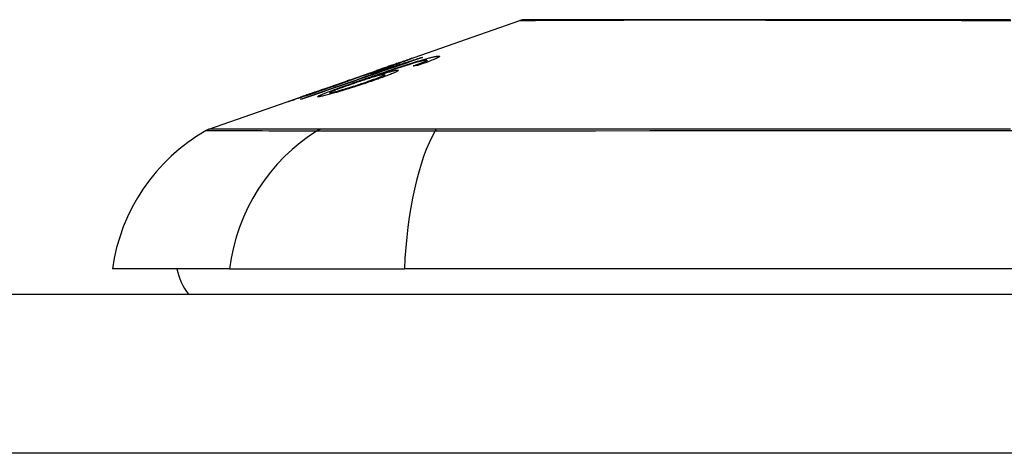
# Model space of a CAD drawing. Header units: inches. Extents: x 14 to 456, y 41 to 215.
# Tile 183 of 256: x 56.681 to 57.294, y 214.348 to 214.618. Entities that reach past the tile are written whole.
import ezdxf

# ---------------------------------------------------------------- set-up
doc = ezdxf.new("R2010")
doc.units = ezdxf.units.IN
doc.header["$MEASUREMENT"] = 0
doc.layers.add('Visible Edges(ANSI)', color=7, linetype='Continuous', lineweight=25)
doc.layers.add('Visible Tangent Edges(ANSI)', color=7, linetype='Continuous', lineweight=25)

msp = doc.modelspace()

# ---------------------------------------------------------------- linework, layer by layer
at = {"layer": 'Visible Edges(ANSI)'}
for p, q in [((56.91421, 214.59035), (56.99241, 214.61772)), ((56.9174, 214.59135), (56.9174, 214.59108)), ((56.93076, 214.59455), (56.93076, 214.59428)), ((56.93279, 214.59194), (56.93279, 214.59105)), ((56.93456, 214.59295), (56.93456, 214.5917)), ((56.86891, 214.57449), (56.90403, 214.58679)), ((56.89989, 214.58456), (56.90869, 214.58763)), ((56.90445, 214.58693), (56.90445, 214.58692)), ((56.90826, 214.58397), (56.90826, 214.58277)), ((56.90869, 214.58763), (56.90869, 214.58722)), ((56.91382, 214.5888), (56.91382, 214.58842)), ((56.88498, 214.58006), (56.89307, 214.58289)), ((56.88633, 214.58047), (56.88633, 214.5802)), ((56.89302, 214.58286), (56.89302, 214.58263)), ((56.90132, 214.58279), (56.90132, 214.58243)), ((56.79888, 214.54998), (56.86072, 214.57163)), ((56.86849, 214.57434), (56.86849, 214.57433)), ((56.87429, 214.57275), (56.87429, 214.57183)), ((56.85604, 214.5699), (56.85604, 214.56968)), ((56.81175, 214.46308), (56.73899, 214.46308)), ((56.81175, 214.46308), (56.92053, 214.46308)), ((57.77791, 214.46308), (56.92053, 214.46308)), ((13.89522, 214.44733), (61.50022, 214.44733))]:
    msp.add_line(p, q, dxfattribs=at)
at = {"layer": 'Visible Edges(ANSI)', "flags": 128}
for points in [[(57.29752, 214.61801), (57.28026, 214.61802), (57.26316, 214.61803), (57.2463, 214.61804), (57.22972, 214.61805), (57.21349, 214.61807), (57.19758, 214.61808), (57.18197, 214.6181), (57.16673, 214.61812), (57.15192, 214.61813), (57.13758, 214.61815), (57.12378, 214.61817), (57.11056, 214.61818), (57.09796, 214.61818), (57.08598, 214.61818), (57.07463, 214.61817), (57.06394, 214.61815), (57.05394, 214.61813), (57.04463, 214.61812), (57.03602, 214.6181), (57.02815, 214.61808), (57.02106, 214.61807), (57.01477, 214.61805), (57.0093, 214.61804), (57.00466, 214.61803), (57.00086, 214.61802), (56.99788, 214.61801), (56.99574, 214.618), (56.99446, 214.618), (56.99402, 214.618)], [(56.93173, 214.59461), (56.92865, 214.59355), (56.92557, 214.59249), (56.92248, 214.59142), (56.91939, 214.59035), (56.91629, 214.58928), (56.91318, 214.5882), (56.91007, 214.58713), (56.90696, 214.58605), (56.90385, 214.58498), (56.90074, 214.5839), (56.89763, 214.58282), (56.89451, 214.58174), (56.8914, 214.58067), (56.88829, 214.57959), (56.88518, 214.57851), (56.88208, 214.57744), (56.87897, 214.57636), (56.87588, 214.57529), (56.87279, 214.57422), (56.8697, 214.57315), (56.86662, 214.57208), (56.86355, 214.57102), (56.86049, 214.56996), (56.85744, 214.5689)], [(56.89539, 214.5812), (56.8968, 214.5817), (56.89822, 214.58219), (56.89965, 214.58268), (56.90107, 214.58318), (56.9025, 214.58367), (56.90392, 214.58416), (56.90535, 214.58465), (56.90677, 214.58513), (56.90818, 214.58562), (56.90958, 214.5861), (56.91098, 214.58657), (56.91237, 214.58704), (56.91375, 214.5875), (56.91511, 214.58795), (56.91646, 214.5884), (56.91779, 214.58884), (56.9191, 214.58928), (56.9204, 214.5897), (56.9217, 214.59012), (56.92298, 214.59054), (56.92426, 214.59094), (56.92553, 214.59134), (56.92677, 214.59173), (56.928, 214.59211)], [(56.92954, 214.59199), (56.92761, 214.59144), (56.92554, 214.59082), (56.92337, 214.59016), (56.92116, 214.58946), (56.91908, 214.58879), (56.91727, 214.5882), (56.91581, 214.58772), (56.91477, 214.58738), (56.91394, 214.5871), (56.9131, 214.58682), (56.91226, 214.58654), (56.91141, 214.58625), (56.91055, 214.58596), (56.90969, 214.58567), (56.90883, 214.58538), (56.90798, 214.58508), (56.90712, 214.58479), (56.90627, 214.5845), (56.90542, 214.58421), (56.90458, 214.58392), (56.90375, 214.58363), (56.90292, 214.58335), (56.90211, 214.58307), (56.90132, 214.58279)], [(56.91738, 214.59136), (56.91727, 214.59133), (56.91705, 214.59126), (56.91671, 214.59116), (56.91625, 214.59101), (56.91566, 214.59081), (56.91501, 214.59059), (56.91436, 214.59037), (56.91375, 214.59016), (56.91321, 214.58997), (56.91265, 214.58978), (56.91207, 214.58958), (56.91146, 214.58937), (56.91084, 214.58915), (56.9102, 214.58893), (56.90954, 214.5887), (56.90886, 214.58846), (56.90818, 214.58822), (56.90748, 214.58798), (56.90678, 214.58774), (56.90607, 214.58749), (56.90536, 214.58724), (56.90464, 214.58699), (56.90393, 214.58674), (56.90322, 214.58649)], [(56.90445, 214.58693), (56.90615, 214.58752), (56.90783, 214.58811), (56.90949, 214.5887), (56.91112, 214.58927), (56.91271, 214.58982), (56.91425, 214.59036), (56.91568, 214.59086), (56.91693, 214.5913), (56.91802, 214.59168), (56.91896, 214.59201), (56.91976, 214.59228), (56.92048, 214.59253), (56.92115, 214.59277), (56.92177, 214.59298), (56.92233, 214.59317), (56.92284, 214.59334), (56.9233, 214.5935), (56.92369, 214.59363), (56.92403, 214.59374), (56.92431, 214.59383), (56.92453, 214.59389), (56.92471, 214.59394), (56.92483, 214.59398), (56.92491, 214.59399)], [(56.90625, 214.58729), (56.90701, 214.58756), (56.90778, 214.58783), (56.90853, 214.5881), (56.90928, 214.58836), (56.91001, 214.58862), (56.91072, 214.58887), (56.91141, 214.58912), (56.91207, 214.58935), (56.91271, 214.58958), (56.91332, 214.5898), (56.91391, 214.59002), (56.91446, 214.59022), (56.91497, 214.59041), (56.91544, 214.59058), (56.91586, 214.59074), (56.91623, 214.59088), (56.91655, 214.591), (56.91682, 214.5911), (56.91703, 214.59119), (56.9172, 214.59125), (56.91731, 214.5913), (56.91738, 214.59134), (56.9174, 214.59135), (56.91738, 214.59136)], [(56.92491, 214.59399), (56.92494, 214.59398), (56.92487, 214.59394), (56.92469, 214.59385), (56.92441, 214.59373), (56.92402, 214.59357), (56.92353, 214.59338), (56.92293, 214.59314), (56.92224, 214.59288), (56.92146, 214.59258), (56.92059, 214.59225), (56.91962, 214.59189), (56.91857, 214.5915), (56.9175, 214.59111), (56.91644, 214.59073), (56.91539, 214.59035), (56.91439, 214.58999), (56.91344, 214.58965), (56.91249, 214.58931), (56.91153, 214.58897), (56.91055, 214.58862), (56.90956, 214.58827), (56.90856, 214.58792), (56.90755, 214.58757), (56.90652, 214.58721)], [(56.90869, 214.58763), (56.90972, 214.58795), (56.91075, 214.58826), (56.91178, 214.58857), (56.9128, 214.58889), (56.91381, 214.5892), (56.91481, 214.58951), (56.9158, 214.58981), (56.91677, 214.59012), (56.91773, 214.59041), (56.91867, 214.5907), (56.91958, 214.59099), (56.92047, 214.59127), (56.92134, 214.59154), (56.92217, 214.5918), (56.92297, 214.59205), (56.92378, 214.59231), (56.92461, 214.59257), (56.92545, 214.59284), (56.92631, 214.59311), (56.92718, 214.59339), (56.92806, 214.59367), (56.92896, 214.59396), (56.92986, 214.59425), (56.93076, 214.59455)], [(56.92611, 214.58942), (56.92642, 214.58953), (56.92673, 214.58965), (56.92705, 214.58976), (56.92736, 214.58987), (56.92767, 214.58998), (56.92798, 214.5901), (56.92829, 214.59021), (56.9286, 214.59032), (56.92891, 214.59044), (56.92921, 214.59055), (56.9295, 214.59066), (56.9298, 214.59077), (56.93008, 214.59087), (56.93036, 214.59098), (56.93064, 214.59108), (56.9309, 214.59118), (56.93116, 214.59129), (56.93142, 214.59139), (56.93167, 214.59148), (56.93191, 214.59158), (56.93215, 214.59168), (56.93237, 214.59177), (56.93259, 214.59186), (56.93279, 214.59194)], [(56.92935, 214.58984), (56.92921, 214.58982), (56.92908, 214.5898), (56.92894, 214.58979), (56.92881, 214.58977), (56.92867, 214.58975), (56.92854, 214.58974), (56.9284, 214.58972), (56.92827, 214.5897), (56.92813, 214.58969), (56.928, 214.58967), (56.92786, 214.58965), (56.92773, 214.58964), (56.92759, 214.58962), (56.92746, 214.5896), (56.92733, 214.58958), (56.92719, 214.58957), (56.92706, 214.58955), (56.92692, 214.58953), (56.92679, 214.58951), (56.92665, 214.58949), (56.92652, 214.58948), (56.92638, 214.58946), (56.92625, 214.58944), (56.92611, 214.58942)], [(56.928, 214.59211), (56.9288, 214.59236), (56.92959, 214.59259), (56.93036, 214.59283), (56.93112, 214.59305), (56.93187, 214.59327), (56.9326, 214.59348), (56.93331, 214.59368), (56.934, 214.59387), (56.93466, 214.59406), (56.9353, 214.59423), (56.93591, 214.59439), (56.9365, 214.59454), (56.93707, 214.59468), (56.9376, 214.59481), (56.93811, 214.59493), (56.93859, 214.59504), (56.93905, 214.59513), (56.93947, 214.59522), (56.93986, 214.59529), (56.94023, 214.59536), (56.94057, 214.59541), (56.94089, 214.59546), (56.94118, 214.59549), (56.94144, 214.59552)], [(56.94144, 214.59552), (56.94178, 214.59554), (56.94206, 214.59554), (56.94228, 214.59551), (56.94242, 214.59546), (56.94249, 214.59539), (56.94247, 214.59529), (56.94237, 214.59516), (56.94218, 214.595), (56.9419, 214.59482), (56.94153, 214.59461), (56.94108, 214.59438), (56.94055, 214.59412), (56.93994, 214.59384), (56.93925, 214.59354), (56.9385, 214.59323), (56.93768, 214.59289), (56.93679, 214.59254), (56.93585, 214.59218), (56.93486, 214.59181), (56.93382, 214.59143), (56.93275, 214.59104), (56.93164, 214.59064), (56.93051, 214.59024), (56.92935, 214.58984)], [(56.93403, 214.59302), (56.93393, 214.59301), (56.93382, 214.593), (56.93371, 214.59298), (56.93358, 214.59296), (56.93345, 214.59294), (56.93331, 214.59292), (56.93317, 214.59289), (56.93301, 214.59286), (56.93285, 214.59283), (56.93268, 214.59279), (56.9325, 214.59275), (56.93231, 214.59271), (56.93212, 214.59267), (56.93192, 214.59262), (56.93171, 214.59257), (56.9315, 214.59251), (56.93127, 214.59246), (56.93105, 214.5924), (56.93081, 214.59234), (56.93057, 214.59227), (56.93032, 214.59221), (56.93007, 214.59214), (56.92981, 214.59207), (56.92954, 214.59199)], [(56.93076, 214.59455), (56.9308, 214.59455), (56.93084, 214.59455), (56.93088, 214.59456), (56.93092, 214.59456), (56.93096, 214.59456), (56.931, 214.59457), (56.93104, 214.59457), (56.93108, 214.59457), (56.93113, 214.59457), (56.93117, 214.59458), (56.93121, 214.59458), (56.93125, 214.59458), (56.93129, 214.59459), (56.93133, 214.59459), (56.93137, 214.59459), (56.93141, 214.59459), (56.93145, 214.5946), (56.93149, 214.5946), (56.93153, 214.5946), (56.93157, 214.5946), (56.93161, 214.59461), (56.93165, 214.59461), (56.93169, 214.59461), (56.93173, 214.59461)], [(56.93279, 214.59194), (56.933, 214.59204), (56.9332, 214.59213), (56.93339, 214.59221), (56.93356, 214.5923), (56.93373, 214.59238), (56.93388, 214.59245), (56.93401, 214.59252), (56.93413, 214.59259), (56.93424, 214.59265), (56.93433, 214.59271), (56.93441, 214.59277), (56.93447, 214.59281), (56.93452, 214.59286), (56.93455, 214.5929), (56.93456, 214.59293), (56.93456, 214.59296), (56.93455, 214.59299), (56.93452, 214.59301), (56.93447, 214.59302), (56.93441, 214.59303), (56.93433, 214.59303), (56.93424, 214.59303), (56.93414, 214.59303), (56.93403, 214.59302)], [(56.85595, 214.56868), (56.85834, 214.56951), (56.86074, 214.57035), (56.86314, 214.57118), (56.86554, 214.57202), (56.86795, 214.57286), (56.87036, 214.5737), (56.87277, 214.57453), (56.87519, 214.57537), (56.8776, 214.57621), (56.88002, 214.57705), (56.88244, 214.57789), (56.88486, 214.57874), (56.88728, 214.57958), (56.8897, 214.58042), (56.89211, 214.58126), (56.89453, 214.5821), (56.89695, 214.58294), (56.89937, 214.58378), (56.90178, 214.58462), (56.90419, 214.58546), (56.9066, 214.58629), (56.90901, 214.58713), (56.91142, 214.58797), (56.91382, 214.5888)], [(56.90764, 214.58403), (56.90717, 214.58396), (56.90659, 214.58384), (56.90589, 214.58369), (56.90507, 214.58348), (56.90413, 214.58323), (56.90312, 214.58295), (56.90212, 214.58267), (56.90117, 214.58239), (56.90033, 214.58214), (56.89956, 214.5819), (56.89877, 214.58166), (56.89797, 214.58141), (56.89715, 214.58115), (56.89633, 214.58089), (56.89548, 214.58062), (56.89464, 214.58034), (56.89379, 214.58006), (56.89294, 214.57978), (56.89209, 214.5795), (56.89125, 214.57921), (56.89041, 214.57893), (56.88957, 214.57864), (56.88874, 214.57836), (56.88792, 214.57807)], [(56.90652, 214.58721), (56.90583, 214.58697), (56.90514, 214.58673), (56.90445, 214.58649), (56.90377, 214.58625), (56.90308, 214.58602), (56.9024, 214.58579), (56.90173, 214.58555), (56.90107, 214.58533), (56.90041, 214.5851), (56.89976, 214.58488), (56.8991, 214.58466), (56.89842, 214.58443), (56.89773, 214.5842), (56.89701, 214.58396), (56.89629, 214.58372), (56.89557, 214.58348), (56.89485, 214.58324), (56.89417, 214.58301), (56.89352, 214.5828), (56.89291, 214.5826), (56.89234, 214.58241), (56.89181, 214.58224), (56.89131, 214.58208), (56.89085, 214.58193)], [(56.89303, 214.58286), (56.89353, 214.583), (56.89469, 214.58337), (56.89641, 214.58393), (56.89781, 214.5844), (56.89834, 214.58458), (56.89869, 214.58469), (56.89905, 214.58482), (56.89942, 214.58494), (56.8998, 214.58507), (56.90019, 214.5852), (56.90059, 214.58534), (56.901, 214.58548), (56.90142, 214.58562), (56.90185, 214.58577), (56.90227, 214.58592), (56.90271, 214.58607), (56.90314, 214.58622), (56.90358, 214.58637), (56.90403, 214.58652), (56.90447, 214.58668), (56.90491, 214.58683), (56.90536, 214.58698), (56.9058, 214.58714), (56.90625, 214.58729)], [(56.89555, 214.57898), (56.8968, 214.5794), (56.89804, 214.57983), (56.89924, 214.58025), (56.90041, 214.58066), (56.90154, 214.58107), (56.90261, 214.58146), (56.90362, 214.58184), (56.90455, 214.5822), (56.90539, 214.58253), (56.90606, 214.58281), (56.9066, 214.58304), (56.90702, 214.58323), (56.90735, 214.58338), (56.90763, 214.58352), (56.90786, 214.58364), (56.90803, 214.58375), (56.90816, 214.58384), (56.90823, 214.58392), (56.90826, 214.58398), (56.90823, 214.58402), (56.90815, 214.58404), (56.90802, 214.58405), (56.90785, 214.58405), (56.90764, 214.58403)], [(56.91596, 214.58676), (56.91656, 214.58679), (56.91683, 214.5867), (56.91675, 214.5865), (56.91631, 214.58619), (56.91557, 214.58578), (56.9147, 214.58537), (56.91388, 214.585), (56.91323, 214.58472), (56.91258, 214.58445), (56.91189, 214.58417), (56.91116, 214.58388), (56.91039, 214.58358), (56.90957, 214.58326), (56.90871, 214.58294), (56.90782, 214.58261), (56.9069, 214.58227), (56.90595, 214.58193), (56.90497, 214.58158), (56.90397, 214.58123), (56.90296, 214.58087), (56.90192, 214.58051), (56.90087, 214.58015), (56.8998, 214.57978), (56.89872, 214.57942)], [(56.91382, 214.5888), (56.9133, 214.58864), (56.91278, 214.58848), (56.91226, 214.58832), (56.91175, 214.58816), (56.91125, 214.588), (56.91075, 214.58785), (56.91025, 214.5877), (56.90977, 214.58755), (56.90929, 214.5874), (56.90882, 214.58726), (56.90835, 214.58712), (56.9079, 214.58698), (56.90745, 214.58684), (56.90701, 214.58671), (56.90651, 214.58656), (56.90592, 214.58638), (56.90526, 214.58617), (56.90454, 214.58596), (56.90378, 214.58572), (56.90299, 214.58549), (56.90219, 214.58525), (56.9014, 214.58501), (56.90063, 214.58478), (56.89989, 214.58456)], [(56.90132, 214.58279), (56.90205, 214.58302), (56.90278, 214.58325), (56.9035, 214.58348), (56.90421, 214.5837), (56.90491, 214.58391), (56.9056, 214.58412), (56.90628, 214.58432), (56.90695, 214.58452), (56.90762, 214.58472), (56.90829, 214.58491), (56.90896, 214.58511), (56.90963, 214.58529), (56.91029, 214.58548), (56.91095, 214.58565), (56.91161, 214.58583), (56.91225, 214.58599), (56.91286, 214.58614), (56.91343, 214.58628), (56.91396, 214.5864), (56.91445, 214.5865), (56.91489, 214.58659), (56.91529, 214.58667), (56.91565, 214.58672), (56.91596, 214.58676)], [(56.90322, 214.58649), (56.90327, 214.58651), (56.90332, 214.58653), (56.90337, 214.58655), (56.90342, 214.58657), (56.90347, 214.58659), (56.90352, 214.5866), (56.90358, 214.58662), (56.90363, 214.58664), (56.90368, 214.58666), (56.90373, 214.58668), (56.90378, 214.5867), (56.90383, 214.58672), (56.90388, 214.58673), (56.90393, 214.58675), (56.90399, 214.58677), (56.90404, 214.58679), (56.90409, 214.58681), (56.90414, 214.58682), (56.90419, 214.58684), (56.90424, 214.58686), (56.90429, 214.58688), (56.90434, 214.58689), (56.90439, 214.58691), (56.90445, 214.58693)], [(56.86762, 214.57025), (56.86655, 214.57022), (56.86722, 214.57075), (56.86958, 214.57182), (56.87204, 214.5728), (56.87308, 214.5732), (56.87403, 214.57356), (56.87503, 214.57394), (56.87607, 214.57433), (56.87714, 214.57472), (56.87824, 214.57512), (56.87936, 214.57553), (56.8805, 214.57594), (56.88166, 214.57636), (56.88285, 214.57678), (56.88406, 214.57722), (56.88529, 214.57765), (56.88653, 214.5781), (56.88779, 214.57854), (56.88905, 214.57899), (56.89032, 214.57943), (56.8916, 214.57988), (56.89287, 214.58032), (56.89413, 214.58077), (56.89539, 214.5812)], [(56.89872, 214.57942), (56.89714, 214.57889), (56.89555, 214.57836), (56.89394, 214.57783), (56.89231, 214.5773), (56.89069, 214.57678), (56.88906, 214.57626), (56.88744, 214.57575), (56.88582, 214.57524), (56.88413, 214.57472), (56.88227, 214.57415), (56.8803, 214.57356), (56.87825, 214.57296), (56.87637, 214.57242), (56.87483, 214.57198), (56.8736, 214.57165), (56.87264, 214.57139), (56.87179, 214.57117), (56.871, 214.57097), (56.87028, 214.57079), (56.86961, 214.57064), (56.86902, 214.57051), (56.86849, 214.5704), (56.86803, 214.57031), (56.86762, 214.57025)], [(56.87243, 214.57544), (56.87328, 214.57573), (56.87412, 214.57603), (56.87495, 214.57632), (56.87578, 214.57661), (56.87659, 214.5769), (56.8774, 214.57718), (56.87818, 214.57746), (56.87895, 214.57773), (56.87969, 214.578), (56.8804, 214.57825), (56.88108, 214.5785), (56.88173, 214.57873), (56.88235, 214.57896), (56.88296, 214.57918), (56.88357, 214.5794), (56.88416, 214.57962), (56.88472, 214.57983), (56.8852, 214.58001), (56.8856, 214.58016), (56.88591, 214.58029), (56.88613, 214.58038), (56.88627, 214.58044), (56.88632, 214.58047), (56.8863, 214.58047)], [(56.89085, 214.58193), (56.89069, 214.58186), (56.8905, 214.58179), (56.89029, 214.5817), (56.89005, 214.58161), (56.88978, 214.5815), (56.88948, 214.58138), (56.88915, 214.58125), (56.88879, 214.58112), (56.88839, 214.58097), (56.88796, 214.5808), (56.88751, 214.58063), (56.88702, 214.58045), (56.88651, 214.58026), (56.88593, 214.58005), (56.88521, 214.57979), (56.88432, 214.57947), (56.88326, 214.57908), (56.88201, 214.57864), (56.88061, 214.57814), (56.87915, 214.57762), (56.87766, 214.57709), (56.87614, 214.57656), (56.8746, 214.57602), (56.87305, 214.57548)], [(56.88792, 214.57807), (56.88681, 214.57769), (56.88573, 214.57731), (56.88468, 214.57694), (56.88364, 214.57657), (56.88263, 214.5762), (56.88164, 214.57584), (56.88067, 214.57548), (56.87973, 214.57513), (56.87885, 214.5748), (56.87802, 214.57448), (56.87727, 214.57419), (56.87659, 214.57391), (56.87599, 214.57366), (56.87547, 214.57343), (56.87506, 214.57324), (56.87475, 214.57309), (56.87453, 214.57296), (56.87438, 214.57287), (56.87431, 214.5728), (56.87429, 214.57274), (56.87433, 214.57271), (56.87443, 214.5727), (56.87459, 214.5727), (56.87481, 214.57273)], [(56.87481, 214.57273), (56.87505, 214.57277), (56.87532, 214.57282), (56.87564, 214.57289), (56.876, 214.57296), (56.87639, 214.57306), (56.87683, 214.57317), (56.87731, 214.57329), (56.87783, 214.57343), (56.87838, 214.57358), (56.87895, 214.57374), (56.87955, 214.57391), (56.88018, 214.57409), (56.88082, 214.57427), (56.88148, 214.57447), (56.88217, 214.57467), (56.88305, 214.57493), (56.88417, 214.57527), (56.88553, 214.57569), (56.88713, 214.5762), (56.88883, 214.57674), (56.89053, 214.5773), (56.89223, 214.57786), (56.8939, 214.57842), (56.89555, 214.57898)], [(56.8863, 214.58047), (56.88629, 214.58047), (56.88627, 214.58047), (56.88624, 214.58046), (56.88622, 214.58045), (56.88618, 214.58044), (56.88614, 214.58043), (56.8861, 214.58042), (56.88606, 214.58041), (56.88601, 214.58039), (56.88596, 214.58038), (56.8859, 214.58036), (56.88584, 214.58034), (56.88578, 214.58032), (56.88572, 214.5803), (56.88565, 214.58028), (56.88558, 214.58026), (56.88551, 214.58024), (56.88544, 214.58021), (56.88536, 214.58019), (56.88529, 214.58017), (56.88521, 214.58014), (56.88513, 214.58012), (56.88506, 214.58009), (56.88498, 214.58006)], [(56.89307, 214.58289), (56.89307, 214.58289), (56.89307, 214.58289), (56.89306, 214.58289), (56.89306, 214.58288), (56.89305, 214.58288), (56.89305, 214.58288), (56.89305, 214.58288), (56.89304, 214.58288), (56.89304, 214.58287), (56.89304, 214.58287), (56.89303, 214.58287), (56.89303, 214.58287), (56.89303, 214.58287), (56.89303, 214.58287), (56.89303, 214.58287), (56.89302, 214.58287), (56.89302, 214.58287), (56.89302, 214.58286), (56.89302, 214.58286), (56.89302, 214.58286), (56.89302, 214.58286), (56.89302, 214.58286), (56.89303, 214.58286), (56.89303, 214.58286)], [(56.84847, 214.56724), (56.84844, 214.56725), (56.84856, 214.56731), (56.84886, 214.56743), (56.84933, 214.56761), (56.85, 214.56785), (56.8508, 214.56814), (56.85168, 214.56845), (56.85256, 214.56876), (56.85341, 214.56906), (56.8542, 214.56934), (56.85501, 214.56963), (56.85587, 214.56993), (56.85676, 214.57024), (56.8577, 214.57057), (56.85867, 214.57091), (56.85968, 214.57126), (56.86072, 214.57163), (56.86178, 214.572), (56.86285, 214.57237), (56.86395, 214.57276), (56.86506, 214.57315), (56.86619, 214.57354), (56.86733, 214.57394), (56.86849, 214.57434)], [(56.87305, 214.57548), (56.87103, 214.57478), (56.86901, 214.57408), (56.86701, 214.57339), (56.86505, 214.57272), (56.86315, 214.57207), (56.86132, 214.57145), (56.85957, 214.57086), (56.85801, 214.57034), (56.85664, 214.56988), (56.85547, 214.56949), (56.8545, 214.56917), (56.85366, 214.56889), (56.85288, 214.56863), (56.85216, 214.56839), (56.8515, 214.56818), (56.8509, 214.56799), (56.85036, 214.56781), (56.8499, 214.56767), (56.84951, 214.56754), (56.84918, 214.56744), (56.84891, 214.56736), (56.8487, 214.5673), (56.84856, 214.56726), (56.84847, 214.56724)], [(56.87011, 214.5749), (56.86902, 214.57452), (56.86793, 214.57414), (56.86684, 214.57376), (56.86576, 214.57338), (56.86471, 214.57301), (56.86369, 214.57265), (56.8627, 214.5723), (56.86174, 214.57196), (56.86082, 214.57164), (56.85996, 214.57133), (56.85922, 214.57107), (56.8586, 214.57085), (56.8581, 214.57067), (56.85769, 214.57052), (56.85734, 214.5704), (56.85703, 214.57028), (56.85676, 214.57019), (56.85654, 214.5701), (56.85636, 214.57004), (56.85622, 214.56998), (56.85612, 214.56994), (56.85606, 214.56991), (56.85604, 214.5699), (56.85606, 214.5699)], [(56.85606, 214.5699), (56.85616, 214.56992), (56.85634, 214.56998), (56.85661, 214.57006), (56.85697, 214.57017), (56.85741, 214.57032), (56.85794, 214.57049), (56.85857, 214.5707), (56.85925, 214.57092), (56.85996, 214.57116), (56.86069, 214.57141), (56.8614, 214.57165), (56.86213, 214.57189), (56.86288, 214.57215), (56.86366, 214.57241), (56.86446, 214.57268), (56.86529, 214.57297), (56.86615, 214.57326), (56.86702, 214.57356), (56.86791, 214.57387), (56.8688, 214.57417), (56.8697, 214.57449), (56.8706, 214.5748), (56.87151, 214.57512), (56.87243, 214.57544)], [(56.86849, 214.57434), (56.86855, 214.57437), (56.86862, 214.57439), (56.86869, 214.57442), (56.86876, 214.57444), (56.86882, 214.57446), (56.86889, 214.57449), (56.86896, 214.57451), (56.86903, 214.57453), (56.8691, 214.57456), (56.86916, 214.57458), (56.86923, 214.57461), (56.8693, 214.57463), (56.86937, 214.57465), (56.86943, 214.57468), (56.8695, 214.5747), (56.86957, 214.57472), (56.86964, 214.57474), (56.86971, 214.57477), (56.86977, 214.57479), (56.86984, 214.57481), (56.86991, 214.57484), (56.86998, 214.57486), (56.87004, 214.57488), (56.87011, 214.5749)], [(56.85744, 214.5689), (56.85738, 214.56889), (56.85731, 214.56888), (56.85725, 214.56887), (56.85719, 214.56887), (56.85713, 214.56886), (56.85706, 214.56885), (56.857, 214.56884), (56.85694, 214.56883), (56.85688, 214.56882), (56.85682, 214.56881), (56.85675, 214.5688), (56.85669, 214.56879), (56.85663, 214.56879), (56.85657, 214.56878), (56.85651, 214.56877), (56.85644, 214.56876), (56.85638, 214.56875), (56.85632, 214.56874), (56.85626, 214.56873), (56.85619, 214.56872), (56.85613, 214.56871), (56.85607, 214.5687), (56.85601, 214.56869), (56.85595, 214.56868)]]:
    msp.add_lwpolyline(points, dxfattribs=at)
at = {"layer": 'Visible Edges(ANSI)'}
for centre, radius, start, end in [((56.99404, 214.61307), 0.00492, 90.17314, 109.29005), ((56.85596, 214.44676), 0.11811, 119.81689, 172.0587), ((56.80213, 214.54069), 0.00984, 109.29005, 119.81689), ((56.81773, 214.47095), 0.03937, 191.53696, 216.8699)]:
    msp.add_arc(centre, radius, start, end, dxfattribs=at)
at = {"layer": 'Visible Tangent Edges(ANSI)'}
for p, q in [((56.92491, 214.59399), (56.92491, 214.59396)), ((56.928, 214.59211), (56.928, 214.59155)), ((56.94144, 214.59552), (56.94144, 214.59456)), ((56.90625, 214.58729), (56.90625, 214.58711)), ((56.91596, 214.58676), (56.91596, 214.58599)), ((56.89303, 214.58286), (56.89303, 214.58264)), ((56.89539, 214.5812), (56.89539, 214.58059)), ((56.89555, 214.57898), (56.89555, 214.57836)), ((56.87243, 214.57544), (56.87243, 214.57526)), ((56.87481, 214.57273), (56.87481, 214.57198)), ((56.85606, 214.5699), (56.85606, 214.56969)), ((56.86867, 214.55002), (56.8685, 214.55002)), ((56.94089, 214.55002), (56.94042, 214.55002)), ((61.50022, 214.34833), (13.89522, 214.34833))]:
    msp.add_line(p, q, dxfattribs=at)
at = {"layer": 'Visible Tangent Edges(ANSI)', "flags": 128}
for points in [[(56.99244, 214.61772), (56.99259, 214.61772), (56.99304, 214.61772), (56.99379, 214.61773), (56.99485, 214.61773), (56.9962, 214.61774), (56.99786, 214.61775), (56.99982, 214.61776), (57.00207, 214.61777), (57.00461, 214.61778), (57.00745, 214.6178), (57.01057, 214.61781), (57.01398, 214.61783), (57.01767, 214.61784), (57.02164, 214.61786), (57.02589, 214.61787), (57.03042, 214.61789), (57.03521, 214.61791), (57.04027, 214.61792), (57.04559, 214.61794), (57.05114, 214.61796), (57.05695, 214.61798), (57.06298, 214.61799), (57.06926, 214.61801), (57.07576, 214.61802)], [(57.07576, 214.61802), (57.07746, 214.61803), (57.07917, 214.61803), (57.08089, 214.61803), (57.08263, 214.61804), (57.08438, 214.61804), (57.08615, 214.61804), (57.08793, 214.61804), (57.08973, 214.61805), (57.09154, 214.61805), (57.09336, 214.61805), (57.0952, 214.61805), (57.09705, 214.61805), (57.09892, 214.61805), (57.1008, 214.61805), (57.10269, 214.61805), (57.1046, 214.61805), (57.10652, 214.61804), (57.10845, 214.61804), (57.1104, 214.61804), (57.11236, 214.61804), (57.11434, 214.61803), (57.11633, 214.61803), (57.11833, 214.61803), (57.12035, 214.61802)], [(57.12035, 214.61802), (57.12838, 214.61801), (57.13661, 214.61799), (57.14502, 214.61798), (57.15361, 214.61796), (57.16237, 214.61794), (57.17128, 214.61792), (57.18033, 214.61791), (57.18952, 214.61789), (57.19882, 214.61787), (57.20825, 214.61786), (57.21779, 214.61784), (57.22745, 214.61782), (57.23721, 214.61781), (57.24707, 214.6178), (57.25703, 214.61778), (57.26707, 214.61777), (57.27721, 214.61776), (57.28741, 214.61775), (57.29766, 214.61774)], [(56.79724, 214.54923), (56.79736, 214.54923), (56.79772, 214.54923), (56.79833, 214.54923), (56.79918, 214.54922), (56.80027, 214.54922), (56.8016, 214.54922), (56.80317, 214.54921), (56.80499, 214.5492), (56.80705, 214.5492), (56.80934, 214.54919), (56.81188, 214.54918), (56.81465, 214.54917), (56.81766, 214.54916), (56.82092, 214.54915), (56.82441, 214.54914), (56.82814, 214.54913), (56.8321, 214.54912), (56.8363, 214.54911), (56.84073, 214.54909), (56.8454, 214.54908), (56.85031, 214.54907), (56.85544, 214.54906), (56.86081, 214.54905), (56.8664, 214.54903)], [(56.8685, 214.55002), (56.86287, 214.55002), (56.85749, 214.55002), (56.85233, 214.55002), (56.8474, 214.55001), (56.84271, 214.55001), (56.83825, 214.55001), (56.83402, 214.55001), (56.83003, 214.55001), (56.82628, 214.55001), (56.82276, 214.55), (56.81949, 214.55), (56.81645, 214.55), (56.81365, 214.55), (56.8111, 214.54999), (56.80878, 214.54999), (56.80671, 214.54999), (56.80487, 214.54999), (56.80329, 214.54999), (56.80194, 214.54999), (56.80084, 214.54998), (56.79998, 214.54998), (56.79937, 214.54998), (56.799, 214.54998), (56.79888, 214.54998)], [(56.8664, 214.54903), (56.86794, 214.54902), (56.86963, 214.54901), (56.87148, 214.549), (56.87348, 214.54899), (56.87563, 214.54898), (56.87792, 214.54898), (56.88036, 214.54897), (56.88294, 214.54897), (56.88566, 214.54897), (56.88851, 214.54896), (56.89148, 214.54896), (56.89458, 214.54896), (56.89779, 214.54896), (56.90113, 214.54896), (56.90457, 214.54897), (56.90812, 214.54897), (56.91177, 214.54897), (56.91551, 214.54898), (56.91934, 214.54898), (56.92325, 214.54899), (56.92725, 214.549), (56.93131, 214.54901), (56.93544, 214.54902), (56.93964, 214.54903)], [(56.94042, 214.55002), (56.93632, 214.55002), (56.93229, 214.55002), (56.92832, 214.55002), (56.92443, 214.55002), (56.92061, 214.55002), (56.91687, 214.55002), (56.91322, 214.55002), (56.90966, 214.55002), (56.9062, 214.55002), (56.90284, 214.55002), (56.89959, 214.55002), (56.89644, 214.55002), (56.89341, 214.55002), (56.8905, 214.55002), (56.88771, 214.55002), (56.88505, 214.55002), (56.88251, 214.55002), (56.88011, 214.55002), (56.87785, 214.55002), (56.87572, 214.55002), (56.87374, 214.55002), (56.8719, 214.55002), (56.87021, 214.55002), (56.86867, 214.55002)], [(56.93964, 214.54903), (56.97255, 214.54906), (57.00581, 214.54908), (57.0394, 214.54911), (57.07327, 214.54913), (57.10738, 214.54915), (57.1417, 214.54917), (57.17618, 214.54919), (57.21078, 214.5492), (57.24546, 214.54922), (57.28018, 214.54922), (57.31488, 214.54923)], [(57.29735, 214.54998), (57.28005, 214.54998), (57.26275, 214.54999), (57.24546, 214.54999), (57.22817, 214.54999), (57.2109, 214.54999), (57.19365, 214.54999), (57.17642, 214.54999), (57.15923, 214.55), (57.14207, 214.55), (57.12496, 214.55), (57.10789, 214.55), (57.09088, 214.55001), (57.07392, 214.55001), (57.05702, 214.55001), (57.04019, 214.55001), (57.02344, 214.55001), (57.00676, 214.55001), (56.99016, 214.55002), (56.97365, 214.55002), (56.95731, 214.55002), (56.94089, 214.55002)]]:
    msp.add_lwpolyline(points, dxfattribs=at)
at = {"layer": 'Visible Tangent Edges(ANSI)'}
for centre, major_axis, ratio, start_param, end_param in [((56.92218, 214.44676), (0, 0.11811), 0.943995, 0.523835, 1.432195), ((56.87105, 214.54051), (0.00008, 0.00984), 0.945463, 0.267645, 0.531352), ((56.95913, 214.44676), (0, 0.11811), 0.32996, 0.523835, 1.432195), ((56.94126, 214.54051), (-0.00003, 0.00984), 0.32572, 0.259229, 0.522936)]:
    msp.add_ellipse(centre, major_axis=major_axis, ratio=ratio, start_param=start_param, end_param=end_param, dxfattribs=at)

doc.saveas('drawing.dxf')
